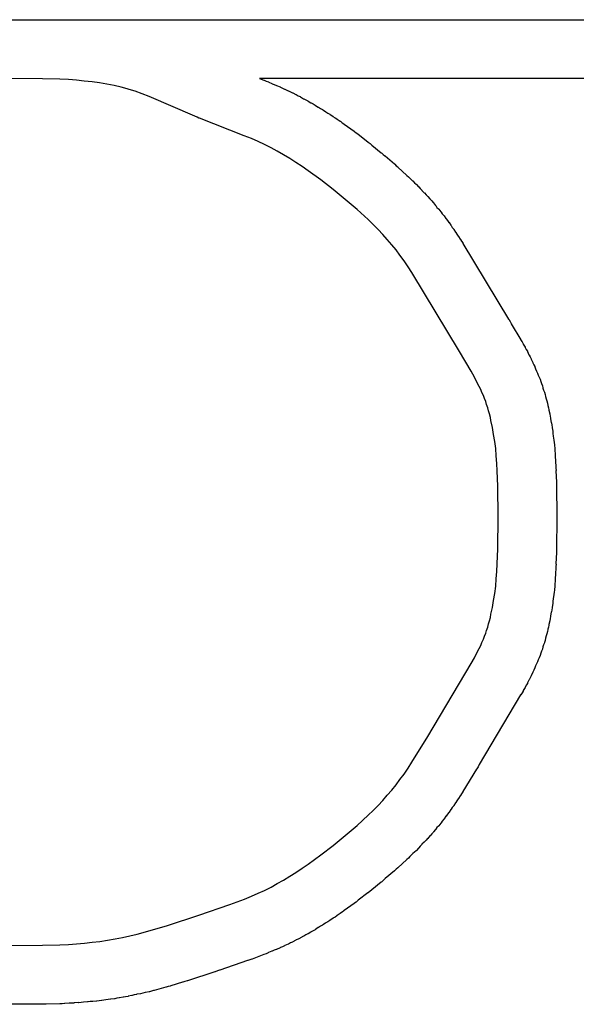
# Model space of a CAD drawing. Extents: x 81 to 161, y -172 to -32.
# Tile 19 of 94: x 119.13 to 121.02, y -145.62 to -142.27. Entities that reach past the tile are written whole.
import ezdxf

# ---------------------------------------------------------------- set-up
doc = ezdxf.new("R2010")
doc.units = 0
doc.header["$MEASUREMENT"] = 0
doc.layers.add('BLACK', color=7, linetype='CONTINUOUS')

msp = doc.modelspace()

# ---------------------------------------------------------------- linework, layer by layer
at = {"layer": 'BLACK', "linetype": 'CONTINUOUS'}
for p, q in [((119.091, -142.267), (123.765, -142.267)), ((119.207, -142.468), (119.083, -142.467)), ((119.266, -142.47), (119.207, -142.468)), ((119.295, -142.471), (119.266, -142.47)), ((119.323, -142.473), (119.295, -142.471)), ((119.349, -142.476), (119.323, -142.473)), ((119.376, -142.478), (119.349, -142.476)), ((119.401, -142.482), (119.376, -142.478)), ((119.426, -142.486), (119.401, -142.482)), ((119.451, -142.491), (119.426, -142.486)), ((119.475, -142.497), (119.451, -142.491)), ((123.765, -142.467), (119.946, -142.467)), ((119.946, -142.467), (119.961, -142.473)), ((119.961, -142.473), (119.962, -142.473)), ((119.962, -142.473), (119.969, -142.476)), ((119.969, -142.476), (119.976, -142.479)), ((119.976, -142.479), (119.977, -142.48)), ((119.977, -142.48), (119.988, -142.484)), ((119.988, -142.484), (119.989, -142.485)), ((119.989, -142.485), (119.996, -142.488)), ((119.996, -142.488), (120.004, -142.491)), ((120.004, -142.491), (120.004, -142.491)), ((120.004, -142.491), (120.016, -142.496)), ((119.487, -142.5), (119.475, -142.497)), ((119.498, -142.503), (119.487, -142.5)), ((119.51, -142.507), (119.498, -142.503)), ((119.522, -142.51), (119.51, -142.507)), ((119.546, -142.519), (119.522, -142.51)), ((119.57, -142.528), (119.546, -142.519)), ((120.016, -142.496), (120.017, -142.497)), ((120.017, -142.497), (120.024, -142.5)), ((120.024, -142.5), (120.031, -142.503)), ((120.031, -142.503), (120.032, -142.504)), ((120.032, -142.504), (120.043, -142.509)), ((120.043, -142.509), (120.044, -142.509)), ((120.044, -142.509), (120.051, -142.513)), ((120.051, -142.513), (120.058, -142.516)), ((120.058, -142.516), (120.059, -142.516)), ((120.059, -142.516), (120.069, -142.522)), ((120.069, -142.522), (120.071, -142.522)), ((120.071, -142.522), (120.077, -142.526)), ((120.077, -142.526), (120.084, -142.529)), ((119.725, -142.595), (119.57, -142.528)), ((120.084, -142.529), (120.085, -142.53)), ((120.085, -142.53), (120.096, -142.536)), ((120.096, -142.536), (120.097, -142.536)), ((120.097, -142.536), (120.103, -142.54)), ((120.103, -142.54), (120.11, -142.543)), ((120.11, -142.543), (120.111, -142.544)), ((120.111, -142.544), (120.121, -142.55)), ((120.121, -142.55), (120.122, -142.55)), ((120.122, -142.55), (120.129, -142.554)), ((120.129, -142.554), (120.135, -142.558)), ((120.135, -142.558), (120.136, -142.559)), ((120.136, -142.559), (120.146, -142.565)), ((120.146, -142.565), (120.147, -142.565)), ((120.147, -142.565), (120.154, -142.569)), ((120.154, -142.569), (120.16, -142.573)), ((120.16, -142.573), (120.161, -142.574)), ((120.161, -142.574), (120.171, -142.58)), ((120.171, -142.58), (120.172, -142.581)), ((120.172, -142.581), (120.178, -142.585)), ((120.178, -142.585), (120.185, -142.589)), ((120.185, -142.589), (120.186, -142.59)), ((120.186, -142.59), (120.195, -142.596)), ((119.726, -142.596), (119.725, -142.595)), ((119.733, -142.599), (119.726, -142.596)), ((119.739, -142.602), (119.733, -142.599)), ((119.741, -142.602), (119.739, -142.602)), ((119.894, -142.662), (119.741, -142.602)), ((120.195, -142.596), (120.196, -142.597)), ((120.196, -142.597), (120.203, -142.601)), ((120.203, -142.601), (120.209, -142.605)), ((120.209, -142.605), (120.21, -142.606)), ((120.21, -142.606), (120.22, -142.613)), ((120.22, -142.613), (120.221, -142.613)), ((120.221, -142.613), (120.227, -142.618)), ((120.227, -142.618), (120.233, -142.622)), ((120.233, -142.622), (120.234, -142.623)), ((120.234, -142.623), (120.268, -142.647)), ((120.268, -142.647), (120.269, -142.648)), ((120.269, -142.648), (120.275, -142.652)), ((120.275, -142.652), (120.28, -142.656)), ((120.28, -142.656), (120.282, -142.657)), ((120.282, -142.657), (120.315, -142.683)), ((119.918, -142.672), (119.894, -142.662)), ((119.941, -142.682), (119.918, -142.672)), ((119.963, -142.692), (119.941, -142.682)), ((119.985, -142.703), (119.963, -142.692)), ((120.315, -142.683), (120.316, -142.684)), ((120.316, -142.684), (120.322, -142.688)), ((120.322, -142.688), (120.327, -142.693)), ((120.327, -142.693), (120.328, -142.694)), ((120.328, -142.694), (120.36, -142.72)), ((120.006, -142.715), (119.985, -142.703)), ((120.028, -142.727), (120.006, -142.715)), ((120.049, -142.74), (120.028, -142.727)), ((120.36, -142.72), (120.362, -142.721)), ((120.362, -142.721), (120.367, -142.726)), ((120.367, -142.726), (120.373, -142.73)), ((120.07, -142.753), (120.049, -142.74)), ((120.091, -142.767), (120.07, -142.753)), ((120.373, -142.73), (120.374, -142.731)), ((120.374, -142.731), (120.405, -142.758)), ((120.405, -142.758), (120.406, -142.759)), ((120.406, -142.759), (120.411, -142.764)), ((120.112, -142.781), (120.091, -142.767)), ((120.155, -142.812), (120.112, -142.781)), ((120.411, -142.764), (120.417, -142.768)), ((120.417, -142.768), (120.418, -142.77)), ((120.418, -142.77), (120.446, -142.796)), ((120.197, -142.845), (120.155, -142.812)), ((120.446, -142.796), (120.447, -142.797)), ((120.447, -142.797), (120.453, -142.802)), ((120.453, -142.802), (120.458, -142.807)), ((120.458, -142.807), (120.459, -142.808)), ((120.459, -142.808), (120.467, -142.816)), ((120.467, -142.816), (120.468, -142.816)), ((120.468, -142.816), (120.473, -142.822)), ((120.473, -142.822), (120.479, -142.827)), ((120.479, -142.827), (120.48, -142.828)), ((120.48, -142.828), (120.487, -142.836)), ((120.238, -142.879), (120.197, -142.845)), ((120.487, -142.836), (120.488, -142.836)), ((120.488, -142.836), (120.493, -142.842)), ((120.493, -142.842), (120.499, -142.847)), ((120.499, -142.847), (120.499, -142.848)), ((120.499, -142.848), (120.507, -142.856)), ((120.507, -142.856), (120.508, -142.857)), ((120.508, -142.857), (120.513, -142.863)), ((120.278, -142.913), (120.238, -142.879)), ((120.513, -142.863), (120.518, -142.868)), ((120.518, -142.868), (120.519, -142.869)), ((120.519, -142.869), (120.526, -142.877)), ((120.526, -142.877), (120.527, -142.878)), ((120.527, -142.878), (120.532, -142.884)), ((120.532, -142.884), (120.537, -142.889)), ((120.537, -142.889), (120.538, -142.89)), ((120.538, -142.89), (120.545, -142.899)), ((120.316, -142.947), (120.278, -142.913)), ((120.545, -142.899), (120.546, -142.9)), ((120.546, -142.9), (120.55, -142.906)), ((120.55, -142.906), (120.555, -142.911)), ((120.555, -142.911), (120.556, -142.912)), ((120.556, -142.912), (120.563, -142.921)), ((120.563, -142.921), (120.564, -142.922)), ((120.564, -142.922), (120.568, -142.928)), ((120.568, -142.928), (120.573, -142.934)), ((120.333, -142.964), (120.316, -142.947)), ((120.573, -142.934), (120.574, -142.935)), ((120.574, -142.935), (120.58, -142.944)), ((120.58, -142.944), (120.581, -142.945)), ((120.581, -142.945), (120.586, -142.951)), ((120.586, -142.951), (120.59, -142.957)), ((120.59, -142.957), (120.591, -142.958)), ((120.591, -142.958), (120.597, -142.967)), ((120.35, -142.981), (120.333, -142.964)), ((120.366, -142.998), (120.35, -142.981)), ((120.597, -142.967), (120.598, -142.968)), ((120.598, -142.968), (120.602, -142.974)), ((120.602, -142.974), (120.607, -142.98)), ((120.607, -142.98), (120.607, -142.981)), ((120.607, -142.981), (120.613, -142.99)), ((120.613, -142.99), (120.614, -142.991)), ((120.614, -142.991), (120.618, -142.997)), ((120.381, -143.015), (120.366, -142.998)), ((120.396, -143.033), (120.381, -143.015)), ((120.618, -142.997), (120.622, -143.004)), ((120.622, -143.004), (120.623, -143.005)), ((120.623, -143.005), (120.629, -143.014)), ((120.629, -143.014), (120.63, -143.015)), ((120.63, -143.015), (120.634, -143.021)), ((120.634, -143.021), (120.638, -143.027)), ((120.638, -143.027), (120.638, -143.029)), ((120.638, -143.029), (120.794, -143.287)), ((120.411, -143.051), (120.396, -143.033)), ((120.424, -143.069), (120.411, -143.051)), ((120.438, -143.088), (120.424, -143.069)), ((120.452, -143.108), (120.438, -143.088)), ((120.464, -143.128), (120.452, -143.108)), ((120.627, -143.397), (120.464, -143.128)), ((120.794, -143.287), (120.795, -143.287)), ((120.795, -143.287), (120.799, -143.294)), ((120.799, -143.294), (120.803, -143.301)), ((120.803, -143.301), (120.803, -143.302)), ((120.803, -143.302), (120.836, -143.357)), ((120.836, -143.357), (120.836, -143.358)), ((120.836, -143.358), (120.84, -143.364)), ((120.84, -143.364), (120.844, -143.371)), ((120.666, -143.463), (120.627, -143.397)), ((120.844, -143.371), (120.844, -143.372)), ((120.844, -143.372), (120.85, -143.382)), ((120.85, -143.382), (120.85, -143.383)), ((120.85, -143.383), (120.854, -143.39)), ((120.854, -143.39), (120.858, -143.396)), ((120.858, -143.396), (120.858, -143.397)), ((120.858, -143.397), (120.863, -143.408)), ((120.863, -143.408), (120.864, -143.409)), ((120.864, -143.409), (120.867, -143.415)), ((120.867, -143.415), (120.871, -143.422)), ((120.871, -143.422), (120.871, -143.423)), ((120.871, -143.423), (120.876, -143.434)), ((120.678, -143.484), (120.666, -143.463)), ((120.876, -143.434), (120.877, -143.435)), ((120.877, -143.435), (120.88, -143.442)), ((120.88, -143.442), (120.883, -143.448)), ((120.883, -143.448), (120.883, -143.449)), ((120.883, -143.449), (120.886, -143.456)), ((120.886, -143.456), (120.889, -143.463)), ((120.889, -143.463), (120.889, -143.463)), ((120.889, -143.463), (120.892, -143.47)), ((120.688, -143.505), (120.678, -143.484)), ((120.892, -143.47), (120.895, -143.477)), ((120.895, -143.477), (120.895, -143.477)), ((120.895, -143.477), (120.898, -143.484)), ((120.898, -143.484), (120.901, -143.491)), ((120.901, -143.491), (120.901, -143.491)), ((120.901, -143.491), (120.901, -143.491)), ((120.901, -143.491), (120.904, -143.499)), ((120.904, -143.499), (120.906, -143.506)), ((120.699, -143.526), (120.688, -143.505)), ((120.703, -143.536), (120.699, -143.526)), ((120.906, -143.506), (120.906, -143.506)), ((120.906, -143.506), (120.906, -143.506)), ((120.906, -143.506), (120.909, -143.513)), ((120.909, -143.513), (120.911, -143.52)), ((120.911, -143.52), (120.911, -143.521)), ((120.911, -143.521), (120.911, -143.521)), ((120.911, -143.521), (120.913, -143.528)), ((120.913, -143.528), (120.916, -143.535)), ((120.708, -143.546), (120.703, -143.536)), ((120.712, -143.557), (120.708, -143.546)), ((120.716, -143.567), (120.712, -143.557)), ((120.916, -143.535), (120.916, -143.535)), ((120.916, -143.535), (120.916, -143.535)), ((120.916, -143.535), (120.918, -143.543)), ((120.918, -143.543), (120.92, -143.55)), ((120.92, -143.55), (120.92, -143.55)), ((120.92, -143.55), (120.922, -143.558)), ((120.922, -143.558), (120.924, -143.565)), ((120.924, -143.565), (120.924, -143.565)), ((120.924, -143.565), (120.926, -143.573)), ((120.719, -143.577), (120.716, -143.567)), ((120.723, -143.588), (120.719, -143.577)), ((120.726, -143.599), (120.723, -143.588)), ((120.729, -143.609), (120.726, -143.599)), ((120.926, -143.573), (120.928, -143.58)), ((120.928, -143.58), (120.928, -143.58)), ((120.928, -143.58), (120.928, -143.581)), ((120.928, -143.581), (120.93, -143.588)), ((120.93, -143.588), (120.931, -143.595)), ((120.931, -143.595), (120.931, -143.596)), ((120.931, -143.596), (120.934, -143.609)), ((120.732, -143.621), (120.729, -143.609)), ((120.734, -143.631), (120.732, -143.621)), ((120.739, -143.655), (120.734, -143.631)), ((120.934, -143.609), (120.934, -143.61)), ((120.934, -143.61), (120.936, -143.617)), ((120.936, -143.617), (120.937, -143.624)), ((120.937, -143.624), (120.937, -143.626)), ((120.937, -143.626), (120.939, -143.638)), ((120.743, -143.679), (120.739, -143.655)), ((120.939, -143.638), (120.94, -143.64)), ((120.94, -143.64), (120.941, -143.647)), ((120.941, -143.647), (120.942, -143.654)), ((120.942, -143.654), (120.942, -143.656)), ((120.942, -143.656), (120.944, -143.668)), ((120.747, -143.703), (120.743, -143.679)), ((120.944, -143.668), (120.944, -143.669)), ((120.944, -143.669), (120.945, -143.677)), ((120.945, -143.677), (120.946, -143.684)), ((120.946, -143.684), (120.946, -143.685)), ((120.946, -143.685), (120.948, -143.698)), ((120.948, -143.698), (120.948, -143.699)), ((120.948, -143.699), (120.949, -143.706)), ((120.75, -143.727), (120.747, -143.703)), ((120.752, -143.752), (120.75, -143.727)), ((120.949, -143.706), (120.95, -143.714)), ((120.95, -143.714), (120.95, -143.715)), ((120.95, -143.715), (120.951, -143.727)), ((120.951, -143.727), (120.951, -143.728)), ((120.951, -143.728), (120.951, -143.736)), ((120.754, -143.778), (120.752, -143.752)), ((120.951, -143.736), (120.952, -143.743)), ((120.952, -143.743), (120.952, -143.744)), ((120.952, -143.744), (120.953, -143.756)), ((120.953, -143.756), (120.953, -143.757)), ((120.953, -143.757), (120.954, -143.765)), ((120.954, -143.765), (120.954, -143.773)), ((120.755, -143.803), (120.754, -143.778)), ((120.954, -143.773), (120.954, -143.774)), ((120.954, -143.774), (120.955, -143.785)), ((120.955, -143.785), (120.955, -143.786)), ((120.955, -143.786), (120.955, -143.794)), ((120.955, -143.794), (120.956, -143.802)), ((120.757, -143.855), (120.755, -143.803)), ((120.956, -143.802), (120.955, -143.803)), ((120.955, -143.803), (120.957, -143.842)), ((120.758, -143.961), (120.757, -143.855)), ((120.957, -143.842), (120.957, -143.843)), ((120.957, -143.843), (120.957, -143.851)), ((120.957, -143.851), (120.957, -143.858)), ((120.957, -143.858), (120.957, -143.859)), ((120.957, -143.859), (120.958, -143.953)), ((120.757, -144.068), (120.758, -143.961)), ((120.958, -143.953), (120.958, -143.953)), ((120.958, -143.953), (120.958, -143.961)), ((120.958, -143.961), (120.958, -143.969)), ((120.958, -143.97), (120.957, -144.063)), ((120.958, -143.969), (120.958, -143.97)), ((120.755, -144.12), (120.757, -144.068)), ((120.957, -144.063), (120.957, -144.065)), ((120.957, -144.065), (120.957, -144.072)), ((120.957, -144.081), (120.955, -144.12)), ((120.957, -144.072), (120.957, -144.08)), ((120.957, -144.08), (120.957, -144.081)), ((120.754, -144.145), (120.755, -144.12)), ((120.955, -144.12), (120.956, -144.121)), ((120.956, -144.121), (120.955, -144.129)), ((120.955, -144.129), (120.955, -144.136)), ((120.955, -144.136), (120.955, -144.138)), ((120.752, -144.17), (120.754, -144.145)), ((120.953, -144.167), (120.952, -144.178)), ((120.954, -144.158), (120.953, -144.166)), ((120.953, -144.166), (120.953, -144.167)), ((120.955, -144.138), (120.954, -144.149)), ((120.954, -144.149), (120.954, -144.15)), ((120.954, -144.15), (120.954, -144.158)), ((120.747, -144.22), (120.75, -144.195)), ((120.75, -144.195), (120.752, -144.17)), ((120.951, -144.196), (120.95, -144.208)), ((120.952, -144.179), (120.951, -144.187)), ((120.951, -144.187), (120.951, -144.195)), ((120.951, -144.195), (120.951, -144.196)), ((120.952, -144.178), (120.952, -144.179)), ((120.743, -144.244), (120.747, -144.22)), ((120.948, -144.225), (120.946, -144.237)), ((120.949, -144.216), (120.948, -144.224)), ((120.948, -144.224), (120.948, -144.225)), ((120.95, -144.209), (120.949, -144.216)), ((120.95, -144.208), (120.95, -144.209)), ((120.734, -144.291), (120.739, -144.268)), ((120.739, -144.268), (120.743, -144.244)), ((120.942, -144.269), (120.941, -144.276)), ((120.944, -144.255), (120.942, -144.267)), ((120.942, -144.267), (120.942, -144.269)), ((120.945, -144.246), (120.944, -144.253)), ((120.944, -144.253), (120.944, -144.255)), ((120.946, -144.239), (120.945, -144.246)), ((120.946, -144.237), (120.946, -144.239)), ((120.729, -144.313), (120.732, -144.302)), ((120.732, -144.302), (120.734, -144.291)), ((120.937, -144.299), (120.936, -144.306)), ((120.939, -144.284), (120.937, -144.297)), ((120.937, -144.297), (120.937, -144.299)), ((120.94, -144.283), (120.939, -144.284)), ((120.941, -144.276), (120.94, -144.283)), ((120.719, -144.346), (120.723, -144.335)), ((120.723, -144.335), (120.726, -144.324)), ((120.726, -144.324), (120.729, -144.313)), ((120.93, -144.335), (120.928, -144.342)), ((120.931, -144.328), (120.93, -144.335)), ((120.934, -144.314), (120.931, -144.326)), ((120.931, -144.326), (120.931, -144.328)), ((120.936, -144.306), (120.934, -144.313)), ((120.934, -144.313), (120.934, -144.314)), ((120.708, -144.376), (120.712, -144.366)), ((120.712, -144.366), (120.716, -144.356)), ((120.716, -144.356), (120.719, -144.346)), ((120.922, -144.365), (120.92, -144.373)), ((120.924, -144.358), (120.922, -144.365)), ((120.926, -144.35), (120.924, -144.358)), ((120.924, -144.358), (120.924, -144.358)), ((120.928, -144.343), (120.926, -144.35)), ((120.928, -144.342), (120.928, -144.343)), ((120.928, -144.343), (120.928, -144.343)), ((120.688, -144.418), (120.699, -144.397)), ((120.699, -144.397), (120.703, -144.387)), ((120.703, -144.387), (120.708, -144.376)), ((120.911, -144.402), (120.909, -144.41)), ((120.913, -144.395), (120.911, -144.402)), ((120.911, -144.402), (120.911, -144.402)), ((120.911, -144.402), (120.911, -144.402)), ((120.916, -144.388), (120.913, -144.395)), ((120.918, -144.38), (120.916, -144.387)), ((120.916, -144.387), (120.916, -144.387)), ((120.916, -144.387), (120.916, -144.388)), ((120.92, -144.373), (120.918, -144.38)), ((120.92, -144.373), (120.92, -144.373)), ((120.678, -144.439), (120.688, -144.418)), ((120.901, -144.432), (120.898, -144.439)), ((120.904, -144.424), (120.901, -144.431)), ((120.901, -144.431), (120.901, -144.432)), ((120.901, -144.432), (120.901, -144.432)), ((120.906, -144.417), (120.904, -144.424)), ((120.909, -144.41), (120.906, -144.417)), ((120.906, -144.417), (120.906, -144.417)), ((120.906, -144.417), (120.906, -144.417)), ((120.519, -144.707), (120.666, -144.459)), ((120.666, -144.459), (120.678, -144.439)), ((120.886, -144.467), (120.883, -144.474)), ((120.889, -144.46), (120.886, -144.467)), ((120.892, -144.453), (120.889, -144.46)), ((120.889, -144.46), (120.889, -144.46)), ((120.895, -144.446), (120.892, -144.453)), ((120.898, -144.439), (120.895, -144.446)), ((120.895, -144.446), (120.895, -144.446)), ((120.871, -144.501), (120.867, -144.507)), ((120.876, -144.489), (120.871, -144.5)), ((120.871, -144.5), (120.871, -144.501)), ((120.877, -144.488), (120.876, -144.489)), ((120.88, -144.481), (120.877, -144.488)), ((120.883, -144.474), (120.88, -144.481)), ((120.883, -144.474), (120.883, -144.474)), ((120.854, -144.533), (120.85, -144.54)), ((120.858, -144.527), (120.854, -144.533)), ((120.863, -144.515), (120.858, -144.525)), ((120.858, -144.525), (120.858, -144.527)), ((120.864, -144.514), (120.863, -144.515)), ((120.867, -144.507), (120.864, -144.514)), ((120.835, -144.566), (120.694, -144.803)), ((120.836, -144.565), (120.835, -144.566)), ((120.84, -144.559), (120.836, -144.565)), ((120.843, -144.553), (120.84, -144.559)), ((120.844, -144.551), (120.843, -144.553)), ((120.85, -144.541), (120.844, -144.551)), ((120.85, -144.54), (120.85, -144.541)), ((120.465, -144.795), (120.519, -144.707)), ((120.452, -144.815), (120.465, -144.795)), ((120.694, -144.803), (120.69, -144.81)), ((120.694, -144.803), (120.694, -144.803)), ((120.424, -144.854), (120.438, -144.835)), ((120.438, -144.835), (120.452, -144.815)), ((120.685, -144.818), (120.638, -144.894)), ((120.686, -144.817), (120.685, -144.818)), ((120.69, -144.81), (120.686, -144.817)), ((120.396, -144.89), (120.411, -144.872)), ((120.411, -144.872), (120.424, -144.854)), ((120.381, -144.907), (120.396, -144.89)), ((120.634, -144.902), (120.63, -144.908)), ((120.638, -144.896), (120.634, -144.902)), ((120.638, -144.894), (120.638, -144.896)), ((120.35, -144.942), (120.366, -144.925)), ((120.366, -144.925), (120.381, -144.907)), ((120.613, -144.933), (120.607, -144.942)), ((120.614, -144.932), (120.613, -144.933)), ((120.618, -144.926), (120.614, -144.932)), ((120.622, -144.919), (120.618, -144.926)), ((120.623, -144.918), (120.622, -144.919)), ((120.629, -144.909), (120.623, -144.918)), ((120.63, -144.908), (120.629, -144.909)), ((120.316, -144.975), (120.333, -144.959)), ((120.333, -144.959), (120.35, -144.942)), ((120.586, -144.972), (120.581, -144.978)), ((120.59, -144.966), (120.586, -144.972)), ((120.591, -144.965), (120.59, -144.966)), ((120.597, -144.956), (120.591, -144.965)), ((120.598, -144.955), (120.597, -144.956)), ((120.602, -144.949), (120.598, -144.955)), ((120.607, -144.943), (120.602, -144.949)), ((120.607, -144.942), (120.607, -144.943)), ((120.278, -145.01), (120.316, -144.975)), ((120.563, -145.002), (120.556, -145.011)), ((120.564, -145.001), (120.563, -145.002)), ((120.568, -144.995), (120.564, -145.001)), ((120.573, -144.989), (120.568, -144.995)), ((120.574, -144.988), (120.573, -144.989)), ((120.58, -144.979), (120.574, -144.988)), ((120.581, -144.978), (120.58, -144.979)), ((120.238, -145.044), (120.278, -145.01)), ((120.532, -145.039), (120.527, -145.045)), ((120.537, -145.034), (120.532, -145.039)), ((120.538, -145.032), (120.537, -145.034)), ((120.545, -145.024), (120.538, -145.032)), ((120.546, -145.023), (120.545, -145.024)), ((120.55, -145.017), (120.546, -145.023)), ((120.555, -145.012), (120.55, -145.017)), ((120.556, -145.011), (120.555, -145.012)), ((120.197, -145.078), (120.238, -145.044)), ((120.507, -145.067), (120.499, -145.074)), ((120.499, -145.074), (120.499, -145.075)), ((120.508, -145.066), (120.507, -145.067)), ((120.513, -145.06), (120.508, -145.066)), ((120.518, -145.055), (120.513, -145.06)), ((120.519, -145.054), (120.518, -145.055)), ((120.526, -145.046), (120.519, -145.054)), ((120.527, -145.045), (120.526, -145.046)), ((120.155, -145.11), (120.197, -145.078)), ((120.467, -145.107), (120.459, -145.115)), ((120.468, -145.106), (120.467, -145.107)), ((120.473, -145.101), (120.468, -145.106)), ((120.479, -145.096), (120.473, -145.101)), ((120.48, -145.095), (120.479, -145.096)), ((120.487, -145.087), (120.48, -145.095)), ((120.488, -145.086), (120.487, -145.087)), ((120.493, -145.081), (120.488, -145.086)), ((120.499, -145.075), (120.493, -145.081)), ((120.112, -145.142), (120.155, -145.11)), ((120.446, -145.127), (120.418, -145.153)), ((120.447, -145.126), (120.446, -145.127)), ((120.453, -145.121), (120.447, -145.126)), ((120.458, -145.116), (120.453, -145.121)), ((120.459, -145.115), (120.458, -145.116)), ((120.049, -145.183), (120.07, -145.17)), ((120.07, -145.17), (120.091, -145.156)), ((120.091, -145.156), (120.112, -145.142)), ((120.405, -145.165), (120.374, -145.191)), ((120.406, -145.164), (120.405, -145.165)), ((120.411, -145.159), (120.406, -145.164)), ((120.417, -145.154), (120.411, -145.159)), ((120.418, -145.153), (120.417, -145.154)), ((119.985, -145.22), (120.006, -145.208)), ((120.006, -145.208), (120.028, -145.196)), ((120.028, -145.196), (120.049, -145.183)), ((120.36, -145.203), (120.328, -145.229)), ((120.362, -145.202), (120.36, -145.203)), ((120.367, -145.197), (120.362, -145.202)), ((120.373, -145.192), (120.367, -145.197)), ((120.374, -145.191), (120.373, -145.192)), ((119.918, -145.251), (119.941, -145.241)), ((119.941, -145.241), (119.963, -145.231)), ((119.963, -145.231), (119.985, -145.22)), ((120.315, -145.24), (120.282, -145.265)), ((120.316, -145.239), (120.315, -145.24)), ((120.322, -145.234), (120.316, -145.239)), ((120.327, -145.23), (120.322, -145.234)), ((120.328, -145.229), (120.327, -145.23)), ((119.845, -145.279), (119.895, -145.261)), ((119.895, -145.261), (119.918, -145.251)), ((120.269, -145.275), (120.268, -145.276)), ((120.275, -145.271), (120.269, -145.275)), ((120.28, -145.266), (120.275, -145.271)), ((120.282, -145.265), (120.28, -145.266)), ((119.739, -145.316), (119.845, -145.279)), ((120.221, -145.309), (120.22, -145.31)), ((120.227, -145.305), (120.221, -145.309)), ((120.233, -145.301), (120.227, -145.305)), ((120.234, -145.3), (120.233, -145.301)), ((120.268, -145.276), (120.234, -145.3)), ((119.632, -145.351), (119.739, -145.316)), ((120.172, -145.342), (120.171, -145.343)), ((120.178, -145.338), (120.172, -145.342)), ((120.185, -145.334), (120.178, -145.338)), ((120.186, -145.333), (120.185, -145.334)), ((120.195, -145.327), (120.186, -145.333)), ((120.196, -145.326), (120.195, -145.327)), ((120.203, -145.322), (120.196, -145.326)), ((120.209, -145.318), (120.203, -145.322)), ((120.21, -145.317), (120.209, -145.318)), ((120.22, -145.31), (120.21, -145.317)), ((119.529, -145.38), (119.581, -145.366)), ((119.581, -145.366), (119.632, -145.351)), ((120.121, -145.373), (120.111, -145.379)), ((120.122, -145.372), (120.121, -145.373)), ((120.129, -145.369), (120.122, -145.372)), ((120.135, -145.365), (120.129, -145.369)), ((120.136, -145.364), (120.135, -145.365)), ((120.146, -145.358), (120.136, -145.364)), ((120.147, -145.358), (120.146, -145.358)), ((120.154, -145.353), (120.147, -145.358)), ((120.16, -145.35), (120.154, -145.353)), ((120.161, -145.349), (120.16, -145.35)), ((120.171, -145.343), (120.161, -145.349)), ((119.35, -145.411), (119.376, -145.408)), ((119.376, -145.408), (119.402, -145.405)), ((119.402, -145.405), (119.428, -145.401)), ((119.428, -145.401), (119.454, -145.396)), ((119.454, -145.396), (119.479, -145.391)), ((119.479, -145.391), (119.504, -145.386)), ((119.504, -145.386), (119.529, -145.38)), ((120.058, -145.407), (120.051, -145.41)), ((120.059, -145.406), (120.058, -145.407)), ((120.069, -145.401), (120.059, -145.406)), ((120.071, -145.4), (120.069, -145.401)), ((120.077, -145.397), (120.071, -145.4)), ((120.084, -145.394), (120.077, -145.397)), ((120.085, -145.393), (120.084, -145.394)), ((120.096, -145.387), (120.085, -145.393)), ((120.097, -145.387), (120.096, -145.387)), ((120.103, -145.383), (120.097, -145.387)), ((120.11, -145.379), (120.103, -145.383)), ((120.111, -145.379), (120.11, -145.379)), ((119.083, -145.419), (119.207, -145.418)), ((119.207, -145.418), (119.266, -145.417)), ((119.266, -145.417), (119.295, -145.415)), ((119.295, -145.415), (119.323, -145.413)), ((119.323, -145.413), (119.35, -145.411)), ((119.976, -145.443), (119.975, -145.444)), ((119.988, -145.438), (119.976, -145.443)), ((119.989, -145.438), (119.988, -145.438)), ((119.996, -145.435), (119.989, -145.438)), ((120.003, -145.432), (119.996, -145.435)), ((120.004, -145.432), (120.003, -145.432)), ((120.016, -145.427), (120.004, -145.432)), ((120.017, -145.426), (120.016, -145.427)), ((120.024, -145.423), (120.017, -145.426)), ((120.031, -145.42), (120.024, -145.423)), ((120.032, -145.419), (120.031, -145.42)), ((120.043, -145.414), (120.032, -145.419)), ((120.044, -145.414), (120.043, -145.414)), ((120.051, -145.41), (120.044, -145.414)), ((119.905, -145.47), (119.811, -145.503)), ((119.906, -145.47), (119.905, -145.47)), ((119.913, -145.468), (119.906, -145.47)), ((119.92, -145.465), (119.913, -145.468)), ((119.921, -145.465), (119.92, -145.465)), ((119.96, -145.45), (119.921, -145.465)), ((119.961, -145.449), (119.96, -145.45)), ((119.968, -145.447), (119.961, -145.449)), ((119.975, -145.444), (119.968, -145.447)), ((119.794, -145.508), (119.701, -145.539)), ((119.795, -145.508), (119.794, -145.508)), ((119.803, -145.505), (119.795, -145.508)), ((119.81, -145.503), (119.803, -145.505)), ((119.811, -145.503), (119.81, -145.503)), ((119.692, -145.541), (119.685, -145.544)), ((119.699, -145.539), (119.692, -145.541)), ((119.701, -145.539), (119.699, -145.539)), ((119.57, -145.576), (119.557, -145.579)), ((119.571, -145.576), (119.57, -145.576)), ((119.578, -145.574), (119.571, -145.576)), ((119.585, -145.572), (119.578, -145.574)), ((119.587, -145.572), (119.585, -145.572)), ((119.627, -145.561), (119.587, -145.572)), ((119.628, -145.561), (119.627, -145.561)), ((119.635, -145.558), (119.628, -145.561)), ((119.642, -145.557), (119.635, -145.558)), ((119.644, -145.556), (119.642, -145.557)), ((119.684, -145.544), (119.644, -145.556)), ((119.685, -145.544), (119.684, -145.544)), ((119.369, -145.61), (119.362, -145.611)), ((119.377, -145.609), (119.369, -145.61)), ((119.378, -145.609), (119.377, -145.609)), ((119.391, -145.608), (119.378, -145.609)), ((119.392, -145.608), (119.391, -145.608)), ((119.4, -145.607), (119.392, -145.608)), ((119.408, -145.606), (119.4, -145.607)), ((119.409, -145.606), (119.408, -145.606)), ((119.422, -145.604), (119.409, -145.606)), ((119.423, -145.604), (119.422, -145.604)), ((119.43, -145.603), (119.423, -145.604)), ((119.438, -145.602), (119.43, -145.603)), ((119.439, -145.602), (119.438, -145.602)), ((119.452, -145.6), (119.439, -145.602)), ((119.453, -145.6), (119.452, -145.6)), ((119.46, -145.598), (119.453, -145.6)), ((119.468, -145.597), (119.46, -145.598)), ((119.469, -145.597), (119.468, -145.597)), ((119.481, -145.595), (119.469, -145.597)), ((119.483, -145.595), (119.481, -145.595)), ((119.49, -145.593), (119.483, -145.595)), ((119.498, -145.592), (119.49, -145.593)), ((119.499, -145.591), (119.498, -145.592)), ((119.511, -145.589), (119.499, -145.591)), ((119.512, -145.589), (119.511, -145.589)), ((119.519, -145.587), (119.512, -145.589)), ((119.527, -145.586), (119.519, -145.587)), ((119.528, -145.585), (119.527, -145.586)), ((119.54, -145.583), (119.528, -145.585)), ((119.541, -145.583), (119.54, -145.583)), ((119.549, -145.581), (119.541, -145.583)), ((119.556, -145.579), (119.549, -145.581)), ((119.557, -145.579), (119.556, -145.579)), ((119.202, -145.618), (119.091, -145.619)), ((119.203, -145.619), (119.202, -145.618)), ((119.211, -145.618), (119.203, -145.619)), ((119.218, -145.618), (119.211, -145.618)), ((119.219, -145.618), (119.218, -145.618)), ((119.266, -145.617), (119.219, -145.618)), ((119.267, -145.617), (119.266, -145.617)), ((119.274, -145.617), (119.267, -145.617)), ((119.282, -145.616), (119.274, -145.617)), ((119.283, -145.616), (119.282, -145.616)), ((119.298, -145.615), (119.283, -145.616)), ((119.299, -145.615), (119.298, -145.615)), ((119.306, -145.615), (119.299, -145.615)), ((119.314, -145.615), (119.306, -145.615)), ((119.315, -145.614), (119.314, -145.615)), ((119.329, -145.613), (119.315, -145.614)), ((119.33, -145.614), (119.329, -145.613)), ((119.338, -145.613), (119.33, -145.614)), ((119.346, -145.612), (119.338, -145.613)), ((119.347, -145.612), (119.346, -145.612)), ((119.36, -145.611), (119.347, -145.612)), ((119.362, -145.611), (119.36, -145.611))]:
    msp.add_line(p, q, dxfattribs=at)

doc.saveas('drawing.dxf')
